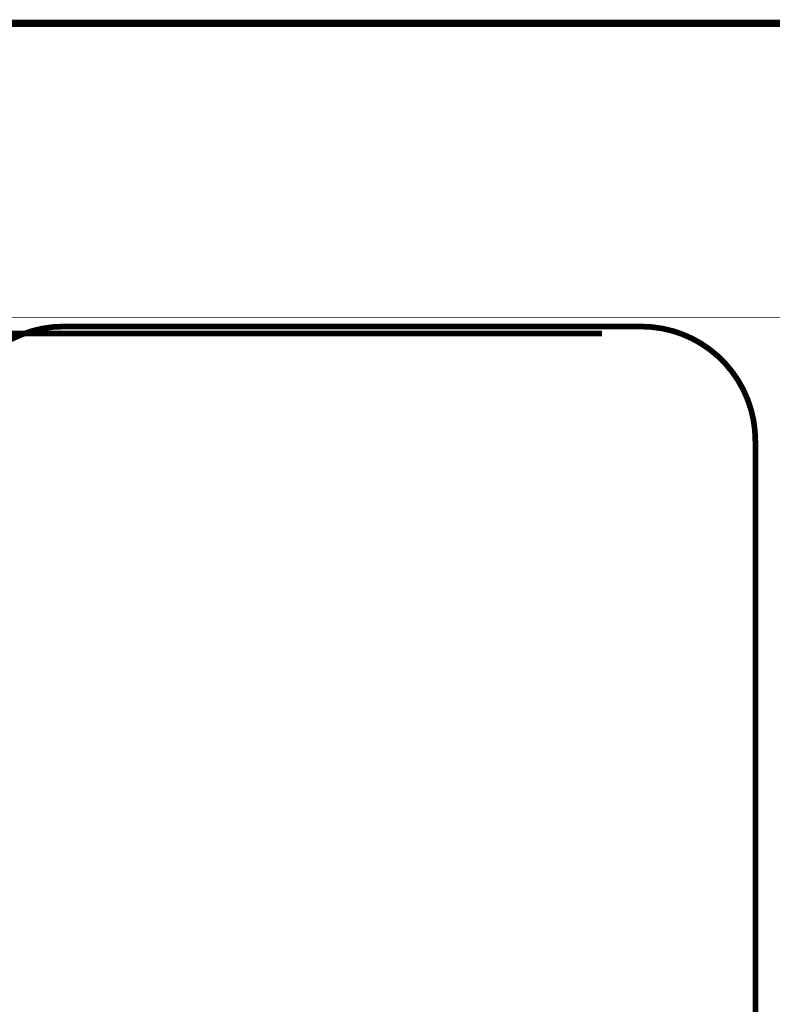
# Model space of a CAD drawing. Header units: millimetres. Extents: x 5.69 to 9.05, y 3.88 to 6.09.
# Tile 18 of 24: x 7.09 to 8.14, y 4.73 to 6.09. Entities that reach past the tile are written whole.
import ezdxf

# ---------------------------------------------------------------- set-up
doc = ezdxf.new("R2010")
doc.units = ezdxf.units.MM
doc.header["$MEASUREMENT"] = 0
doc.layers.add('BottomOverlay', color=54, linetype='Continuous')
doc.layers.add('KeepOutLayer', color=6, linetype='Continuous')

# ---------------------------------------------------------------- blocks, each defined once
blk = doc.blocks.new('SIM8200EA_M2__3042_B_1')
at = {"layer": 'BottomOverlay', "const_width": 0.001}
blk.add_lwpolyline([(0.5906, 0.5999), (0.5906, -0.8962)], dxfattribs=at)

msp = doc.modelspace()

# ---------------------------------------------------------------- linework, layer by layer
at = {"layer": 'KeepOutLayer'}
for points, const_width in [([(5.8166, 6.0897), (8.9269, 6.0897)], 0.01), ([(7.9001, 5.6608), (6.8887, 5.6608)], 0.00787), ([(7.1552, 5.6704), (7.9542, 5.6704)], 0.00787), ([(8.1122, 4.5744), (8.1122, 5.5124)], 0.00787)]:
    msp.add_lwpolyline(points, dxfattribs=dict(at, const_width=const_width))
at = {"layer": 'KeepOutLayer', "const_width": 0.00787}
for points in [[(6.9972, 5.5124, -0.414214), (7.1552, 5.6704)], [(7.9542, 5.6704, -0.414214), (8.1122, 5.5124)]]:
    msp.add_lwpolyline(points, format="xyb", dxfattribs=at)
at = {"layer": 'KeepOutLayer', "const_width": 0.00394}
for points in [[(7.1532, 5.6704, 1), (7.1571, 5.6704, 1)], [(7.1532, 5.6704, 1), (7.1571, 5.6704, 1)], [(7.9522, 5.6704, 1), (7.9561, 5.6704, 1)], [(7.9522, 5.6704, 1), (7.9561, 5.6704, 1)], [(8.1102, 5.5124, 1), (8.1141, 5.5124, 1)], [(8.1102, 5.5124, 1), (8.1141, 5.5124, 1)]]:
    msp.add_lwpolyline(points, format="xyb", close=True, dxfattribs=at)

# ---------------------------------------------------------------- block references
at = {"rotation": 89.99999999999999}
msp.add_blockref('SIM8200EA_M2__3042_B_1', (7.4749, 5.0921), dxfattribs=at)

doc.saveas('drawing.dxf')
